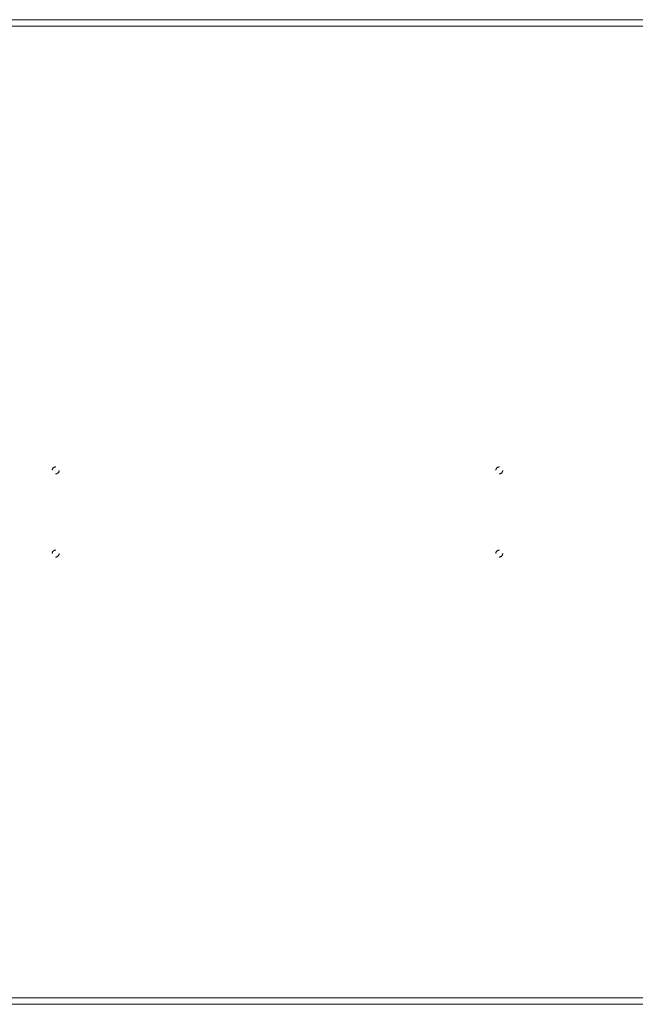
# Model space of a CAD drawing. Header units: inches. Extents: x 9 to 104.5, y 43.6 to 61.3.
# Tile 3 of 9: x 20.1 to 31.2, y 43.6 to 61.3. Entities that reach past the tile are written whole.
import ezdxf

# ---------------------------------------------------------------- set-up
doc = ezdxf.new("R2010")
doc.units = ezdxf.units.IN
doc.header["$MEASUREMENT"] = 0
doc.linetypes.add('SLD-Dashed', pattern=[0.075, 0.05, -0.025])
doc.linetypes.add('SLD-Solid', pattern=[0])

msp = doc.modelspace()

# ---------------------------------------------------------------- linework, layer by layer
at = {"color": 7, "linetype": 'SLD-Solid', "lineweight": 15}
for p, q in [((9.029, 61.306), (104.529, 61.306)), ((104.411, 61.188), (9.147, 61.188)), ((9.147, 61.188), (104.411, 61.188)), ((9.147, 43.674), (104.411, 43.674)), ((104.411, 43.674), (9.147, 43.674)), ((104.529, 43.556), (9.029, 43.556))]:
    msp.add_line(p, q, dxfattribs=at)
at = {"color": 7, "linetype": 'SLD-Dashed', "lineweight": 0}
for centre in [(20.779, 53.181), (28.779, 53.181), (20.779, 51.681), (28.779, 51.681)]:
    msp.add_circle(centre, 0.0625, dxfattribs=at)

doc.saveas('drawing.dxf')
